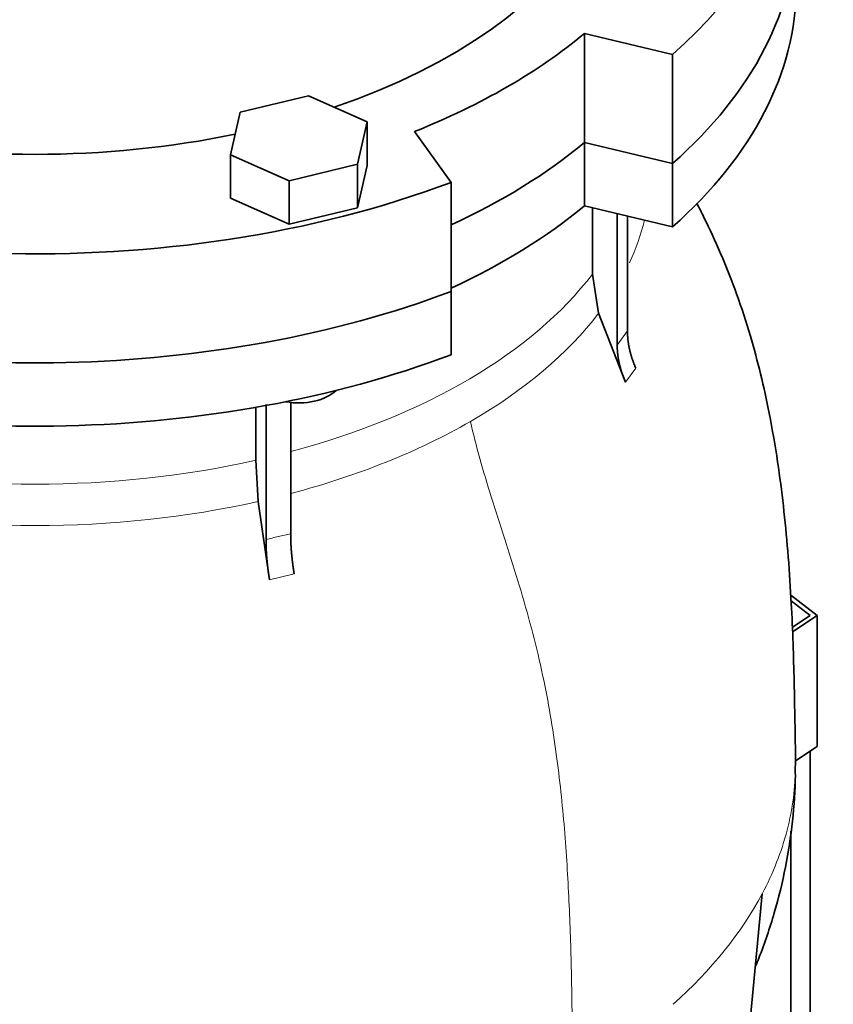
# Model space of a CAD drawing. Header units: millimetres. Extents: x 400 to 1291, y -2194 to 1779.
# Tile 12 of 31: x 1139 to 1291, y -912 to -728. Entities that reach past the tile are written whole.
import ezdxf

# ---------------------------------------------------------------- set-up
doc = ezdxf.new("R2010")
doc.units = ezdxf.units.MM
for name, color, linetype in [('MID_344-5', 7, 'Continuous'), ('VSI344-454_FLANG', 7, 'Continuous'), ('VSI344-454_TERMI', 7, 'Continuous'), ('VSI344-454_TESTA', 7, 'Continuous')]:
    doc.layers.add(name, color=color, linetype=linetype)

# ---------------------------------------------------------------- blocks, each defined once
blk = doc.blocks.new('SE4')
at = {"layer": 'MID_344-5', "color": 7, "linetype": 'Continuous', "lineweight": 35}
blk.add_line((1287.13, -939), (1287.13, -865.02), dxfattribs=at)
at = {"layer": 'VSI344-454_FLANG', "color": 7, "linetype": 'Continuous', "lineweight": 35}
for p, q in [((1244.85, -730.73), (1261.35, -734.68)), ((1244.85, -751.14), (1244.85, -730.73)), ((1261.35, -734.68), (1261.35, -755.09)), ((1193.17, -742.43), (1180.37, -745.49)), ((1204.17, -747.3), (1193.17, -742.43)), ((1180.37, -745.49), (1178.56, -753.43)), ((1202.36, -755.23), (1204.17, -747.3)), ((1204.17, -747.3), (1204.17, -755.47)), ((1219.87, -758.62), (1213.03, -749.1)), ((1244.85, -751.14), (1261.35, -755.09)), ((1178.56, -753.43), (1178.56, -761.59)), ((1178.56, -753.43), (1189.56, -758.3)), ((1189.56, -758.3), (1202.36, -755.23)), ((1202.36, -755.23), (1202.36, -763.4)), ((1202.36, -763.4), (1204.17, -755.47)), ((1189.56, -758.3), (1189.56, -766.46)), ((1219.87, -758.62), (1219.87, -779.04)), ((1178.56, -761.59), (1189.56, -766.46)), ((1189.56, -766.46), (1202.36, -763.4))]:
    blk.add_line(p, q, dxfattribs=at)
for centre, major_axis, start_param, end_param in [((1142, -689.72), (-110.25, 0), 2.103318, 6.283185), ((1142, -689.72), (142.5, 0), 2.772791, 5.290477), ((1142, -689.72), (-142.5, 0), 2.563505, 3.510394), ((1142, -710.13), (142.5, 0), 3.141593, 5.290477), ((1142, -710.13), (-142.5, 0), 2.563505, 3.141593), ((1142, -689.72), (125, 0), 5.316801, 5.678774), ((1142, -689.72), (-110.25, 0), 1.224323, 1.91727), ((1142, -710.13), (125, 0), 5.384862, 5.678774)]:
    blk.add_ellipse(centre, major_axis=major_axis, ratio=0.57735, start_param=start_param, end_param=end_param, dxfattribs=at)
at = {"layer": 'VSI344-454_TERMI', "color": 7, "linetype": 'Continuous', "lineweight": 35}
for p, q in [((1283.48, -835.89), (1288.41, -839.67)), ((1287.13, -839.64), (1283.54, -836.89)), ((1283.77, -841.87), (1287.13, -839.64)), ((1288.41, -839.67), (1283.81, -842.73)), ((1288.41, -839.67), (1288.41, -864.16)), ((1288.41, -864.16), (1284.34, -866.87))]:
    blk.add_line(p, q, dxfattribs=at)
at = {"layer": 'VSI344-454_TESTA', "color": 7, "linetype": 'Continuous', "lineweight": 35}
for p, q in [((1261.35, -755.09), (1244.85, -751.14)), ((1244.85, -751.14), (1244.85, -762.98)), ((1261.35, -755.09), (1261.35, -766.93)), ((1261.35, -766.93), (1244.85, -762.98)), ((1246.34, -763.34), (1246.34, -775.79)), ((1250.98, -764.45), (1250.98, -789.07)), ((1252.9, -764.91), (1252.9, -786.41)), ((1246.34, -775.79), (1247.51, -783.1)), ((1219.87, -790.88), (1219.87, -779.04)), ((1252.55, -796.03), (1247.51, -783.1)), ((1183.31, -800.71), (1183.31, -810.62)), ((1185.23, -800.19), (1185.23, -825.48)), ((1189.85, -799.71), (1189.85, -824.37)), ((1183.31, -810.62), (1183.79, -818.32)), ((1185.88, -832.96), (1183.79, -818.32)), ((1283.5, -936.59), (1283.5, -880.04)), ((1274.47, -930.25), (1278.11, -891.76))]:
    blk.add_line(p, q, dxfattribs=at)
at = {"layer": 'VSI344-454_TESTA', "color": 4, "linetype": 'Continuous', "lineweight": 9}
for p, q in [((1250.98, -789.07), (1252.9, -786.41)), ((1252.55, -796.03), (1254.46, -793.36)), ((1185.88, -832.96), (1190.5, -831.86))]:
    blk.add_line(p, q, dxfattribs=at)
at = {"layer": 'VSI344-454_TESTA', "color": 7, "linetype": 'Continuous', "lineweight": 35}
for centre, major_axis, start_param, end_param in [((1142, -710.13), (142.5, 0), 3.141593, 5.290477), ((1142, -710.13), (-142.5, 0), 2.563505, 3.141593), ((1142, -721.97), (142.5, 0), 3.141593, 5.290477), ((1142, -721.97), (-142.5, 0), 2.563505, 3.141593), ((1142, -710.13), (125, 0), 5.384862, 5.678774), ((1142, -721.97), (125, 0), 5.384862, 5.678774), ((1191.37, -795.27), (-8, 0), 1.255839, 2.627445)]:
    blk.add_ellipse(centre, major_axis=major_axis, ratio=0.57735, start_param=start_param, end_param=end_param, dxfattribs=at)
at = {"layer": 'VSI344-454_TESTA', "color": 4, "linetype": 'Continuous', "lineweight": 9}
for centre, major_axis, start_param, end_param in [((1142, -756.3), (-115.26, 0), 2.877385, 3.000264), ((1142, -749.27), (114, 0), 5.145722, 5.868555), ((1142, -756.3), (115.26, 0), 5.497787, 5.868795), ((1142, -756.3), (115.26, 0), 5.141024, 5.497787), ((1142, -749.27), (114, 0), 4.341621, 5.083156), ((1142, -756.3), (-115.26, 0), 1.199788, 1.941804), ((1142, -867.69), (142.36, 0), 5.707705, 5.986003)]:
    blk.add_ellipse(centre, major_axis=major_axis, ratio=0.57735, start_param=start_param, end_param=end_param, dxfattribs=at)
at = {"layer": 'VSI344-454_TESTA', "color": 7, "linetype": 'Continuous', "lineweight": 35}
for points, degree, knots in [([(1284.35, -867.73), (1284.35, -866.58), (1284.35, -864.16), (1284.27, -860.25), (1284.19, -856.05), (1284.08, -850.65), (1283.89, -843.92), (1283.52, -836.04), (1282.97, -827.82), (1282.15, -819.3), (1281.04, -810.68), (1279.62, -802.42), (1277.9, -794.55), (1275.9, -787.06), (1273.44, -779.5), (1270.5, -772.1), (1267.89, -766.47), (1266.33, -763.37), (1265.87, -762.48)], 3, [0, 0, 0, 0, 0.0209284, 0.0523806, 0.0821771, 0.1221655, 0.173912, 0.2271622, 0.2882773, 0.3461023, 0.4010479, 0.4614908, 0.5102235, 0.5573757, 0.6105247, 0.6627444, 0.7103953, 0.7296892, 0.7296892, 0.7296892, 0.7296892]), ([(1252.9, -786.41), (1252.9, -788.1), (1253.29, -789.86), (1253.69, -791.62), (1254.46, -793.36)], 2, [0, 0, 0, 0.5, 0.5, 1, 1, 1]), ([(1252.55, -796.03), (1251.78, -794.29), (1251.38, -792.53), (1250.98, -790.77), (1250.98, -789.07)], 2, [0, 0, 0, 0.5, 0.5, 1, 1, 1]), ([(1189.85, -824.37), (1189.85, -826.07), (1190.01, -827.96), (1190.18, -829.85), (1190.5, -831.86)], 2, [0, 0, 0, 0.499868, 0.499868, 1, 1, 1]), ([(1185.88, -832.96), (1185.56, -830.96), (1185.39, -829.06), (1185.23, -827.17), (1185.23, -825.48)], 2, [0, 0, 0, 0.500133, 0.500133, 1, 1, 1]), ([(1276.89, -905.31), (1277.1, -904.8), (1278.41, -901.53), (1280.5, -895.39), (1282.61, -886.8), (1283.87, -878.24), (1284.41, -871.68), (1284.31, -868.42), (1284.29, -867.77)], 3, [0.3323839, 0.3323839, 0.3323839, 0.3323839, 0.3614839, 0.5164921, 0.6692335, 0.8200519, 0.9692782, 1, 1, 1, 1])]:
    blk.add_open_spline(points, degree=degree, knots=knots, dxfattribs=at)
at = {"layer": 'VSI344-454_TESTA', "color": 4, "linetype": 'Continuous', "lineweight": 9}
for points, knots in [([(1223.5, -803.36), (1224.53, -807.93), (1227.33, -817.58), (1232.47, -832.92), (1236.84, -848.8), (1239.49, -863.82), (1241.06, -877.91), (1241.94, -891.46), (1242.42, -904.7), (1242.56, -916.03), (1242.66, -923.07), (1242.66, -925.8)], [0, 0, 0, 0, 0.117079, 0.240569, 0.360617, 0.476421, 0.590288, 0.703407, 0.816259, 0.929029, 1, 1, 1, 1]), ([(1185.23, -825.48), (1185.23, -825.48), (1185.23, -825.48), (1185.23, -825.48), (1186.01, -825.26), (1187.55, -824.86), (1189.08, -824.53), (1189.85, -824.37), (1189.85, -824.37), (1189.85, -824.37), (1189.85, -824.37)], [0, 0, 0, 0, 0.000018, 0.000018, 0.000018, 0.5, 0.999982, 0.999982, 0.999982, 1, 1, 1, 1]), ([(1284.35, -867.73), (1284.35, -871.78), (1283.83, -875.84), (1281.74, -883.88), (1280.18, -887.86), (1278.11, -891.76)], [0.5007831, 0.5007831, 0.5007831, 0.5007831, 0.75, 0.75, 1, 1, 1, 1])]:
    blk.add_open_spline(points, degree=3, knots=knots, dxfattribs=at)
blk.add_rational_spline([(999.64, -867.7), (999.66, -933.55), (1092.96, -962.32), (1183.69, -946.28)], [0.668608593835, 0.547048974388, 0.657512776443, 1], degree=3, dxfattribs=at)

msp = doc.modelspace()

# ---------------------------------------------------------------- block references
msp.add_blockref('SE4', (0, 0))

doc.saveas('drawing.dxf')
